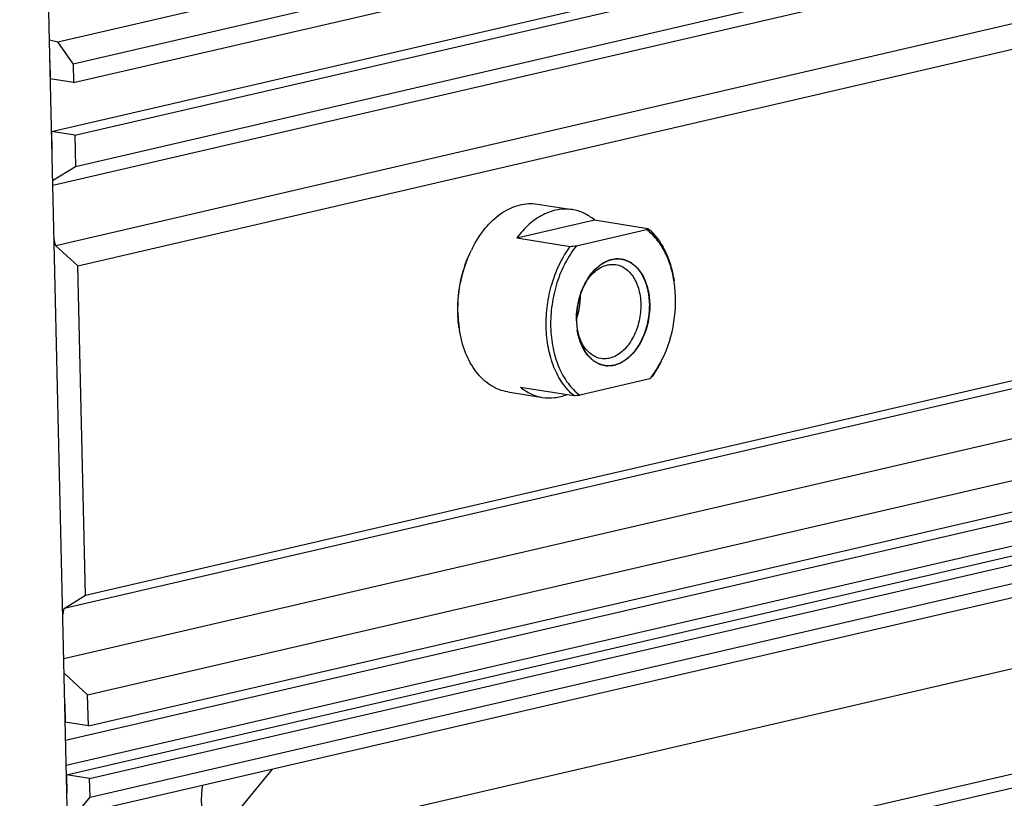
# Model space of a CAD drawing. Header units: millimetres. Extents: x -134 to 420, y 0 to 297.
# Tile 13 of 53: x 181 to 204, y 27 to 46. Entities that reach past the tile are written whole.
import ezdxf

# ---------------------------------------------------------------- set-up
doc = ezdxf.new("R2010")
doc.units = ezdxf.units.MM
doc.header["$LTSCALE"] = 23.1
for name, color, linetype in [('AXIS', 7, 'CONTINUOUS'), ('COMPONENTS', 7, 'CONTINUOUS'), ('CUT', 7, 'CONTINUOUS'), ('PROTRUSION', 7, 'CONTINUOUS')]:
    doc.layers.add(name, color=color, linetype=linetype)

msp = doc.modelspace()

# ---------------------------------------------------------------- linework, layer by layer
at = {"layer": 'AXIS', "color": 7, "linetype": 'CONTINUOUS'}
for p, q in [((225.83173, 51.97925), (181.66179, 41.74576)), ((226.19392, 50.62111), (181.73197, 40.31996)), ((182.25344, 39.84326), (226.71539, 50.14441)), ((182.19913, 42.19695), (198.91627, 46.07005)), ((182.18215, 42.93248), (182.19913, 42.19695)), ((181.65917, 41.85915), (182.19913, 42.19695)), ((182.43336, 32.04667), (226.89531, 42.34782)), ((226.39211, 42.03301), (181.93016, 31.73186)), ((226.09018, 40.77979), (181.92023, 30.5463)), ((182.25344, 39.84326), (181.73197, 40.31996)), ((182.48768, 29.69298), (226.94963, 39.99413)), ((182.43336, 32.04667), (182.25344, 39.84326)), ((181.93016, 31.73186), (182.43336, 32.04667)), ((182.48768, 29.69298), (181.92812, 30.2045)), ((182.50465, 28.95745), (182.48768, 29.69298)), ((186.85748, 27.93287), (185.39805, 26.15599))]:
    msp.add_line(p, q, dxfattribs=at)
for centre, radius, start, end in [((160.41702, 35.3637), 21.88359, 13.090097, 13.558509), ((164.88441, 35.16261), 17.38757, 348.074253, 348.620281)]:
    msp.add_arc(centre, radius, start, end, dxfattribs=at)
msp.add_open_spline([(185.20491, 27.55075), (185.18707, 27.43642), (185.15121, 26.96395), (185.25347, 26.48261), (185.39805, 26.15599)], degree=3, knots=[0, 0, 0, 0, 0.24468429, 1, 1, 1, 1], dxfattribs=at)
at = {"layer": 'COMPONENTS', "color": 7, "linetype": 'CONTINUOUS'}
for p, q in [((182.07917, 23.659), (181.50812, 48.40465)), ((193.13418, 41.30414), (193.95881, 41.17386)), ((192.64915, 40.50405), (194.48474, 40.92933)), ((194.48474, 40.92933), (195.74917, 40.72956)), ((194.05632, 40.31593), (195.71639, 40.70054)), ((192.64915, 40.50405), (193.91359, 40.30428)), ((194.15261, 39.16337), (194.15257, 39.16517)), ((195.79786, 37.17001), (194.1378, 36.7854)), ((192.43193, 36.85928), (193.25656, 36.72899)), ((192.73063, 36.97352), (193.99506, 36.77375))]:
    msp.add_line(p, q, dxfattribs=at)
at = {"layer": 'COMPONENTS', "color": 2, "linetype": 'CONTINUOUS'}
for p, q in [((194.23511, 39.3734), (194.23351, 39.37002)), ((194.06268, 38.48222), (194.06376, 38.46484)), ((194.06715, 38.42213), (194.06907, 38.40247)), ((194.07388, 38.36104), (194.07472, 38.35459)), ((194.07472, 38.35459), (194.07677, 38.33968)), ((194.07677, 38.33968), (194.07775, 38.33294))]:
    msp.add_line(p, q, dxfattribs=at)
at = {"layer": 'COMPONENTS', "color": 7, "linetype": 'CONTINUOUS'}
for centre, radius, start, end in [((195.29052, 41.21472), 0.66764, 309.633415, 313.391413), ((194.15711, 38.95919), 2.87409, 153.356739, 154.030886), ((192.07668, 63.69607), 23.4638, 274.490095, 274.839797), ((195.03671, 39.43649), 0.57287, 81.027456, 81.705192), ((195.71434, 38.6693), 1.63826, 153.361577, 154.589693), ((195.45351, 38.7255), 1.37991, 150.589964, 152.049168), ((195.42886, 38.73932), 1.35165, 149.922877, 150.587305), ((193.65576, 39.04419), 2.74922, 8.684642, 9.391623), ((194.29693, 38.81813), 3.04833, 181.321855, 181.710687), ((194.4184, 38.80034), 3.16584, 180.95119, 181.321798), ((194.26998, 38.79309), 3.0173, 181.249205, 187.978566), ((195.77655, 38.5799), 1.71668, 181.260153, 187.509706), ((194.12937, 38.77482), 2.87551, 188.006893, 188.678883), ((195.69392, 38.56967), 1.63341, 187.532827, 188.683307), ((195.43355, 38.5974), 1.38021, 190.090586, 191.454832), ((193.62712, 38.84713), 2.74662, 332.65293, 333.360257), ((194.81747, 38.04945), 0.57287, 261.027456, 261.705192), ((194.08706, 38.5517), 2.19907, 321.074747, 322.190841), ((195.37663, 37.67894), 0.66064, 309.613488, 313.41134), ((192.15816, 60.16554), 23.4638, 274.490095, 274.839797)]:
    msp.add_arc(centre, radius, start, end, dxfattribs=at)
for points, knots in [([(191.5882, 40.24803), (191.67439, 40.41982), (191.8721, 40.73202), (192.25299, 41.09618), (192.62242, 41.27576), (192.91932, 41.32253), (193.06405, 41.31522), (193.13418, 41.30414)], [0, 0, 0, 0, 0.2891478, 0.55055545, 0.78387739, 0.89319447, 1, 1, 1, 1]), ([(193.95878, 41.17386), (193.84539, 41.19178), (193.60391, 41.18771), (193.2515, 41.06215), (192.92229, 40.82937), (192.73568, 40.62062), (192.64915, 40.50405)], [0, 0, 0, 0, 0.22335458, 0.4596434, 0.71755107, 1, 1, 1, 1]), ([(194.48474, 40.92933), (194.40813, 40.99288), (194.24241, 41.10039), (194.05319, 41.15895), (193.95878, 41.17386)], [0, 0, 0, 0, 0.51013548, 1, 1, 1, 1]), ([(196.36813, 39.49281), (196.34696, 39.62082), (196.28827, 39.86639), (196.14671, 40.20365), (195.95876, 40.48754), (195.80046, 40.63915), (195.71639, 40.70054)], [0, 0, 0, 0, 0.2772215, 0.53701071, 0.7775895, 1, 1, 1, 1]), ([(195.74917, 40.72956), (195.9166, 40.59068), (196.12301, 40.30534), (196.29362, 39.86786), (196.34877, 39.62092), (196.36835, 39.49276)], [0, 0, 0, 0, 0.4636044, 0.72369114, 1, 1, 1, 1]), ([(191.24941, 38.74781), (191.24353, 39.0026), (191.29419, 39.51065), (191.46069, 39.99387), (191.57302, 40.21776)], [0, 0, 0, 0, 0.50433002, 1, 1, 1, 1]), ([(191.25299, 38.74779), (191.24877, 39.0022), (191.30028, 39.50929), (191.46357, 39.99262), (191.57321, 40.21772)], [0, 0, 0, 0, 0.50402994, 1, 1, 1, 1]), ([(193.34246, 38.39726), (193.33848, 38.56964), (193.3586, 38.9163), (193.46708, 39.42117), (193.64855, 39.89147), (193.81819, 40.17577), (193.91359, 40.30428)], [0, 0, 0, 0, 0.25564964, 0.51237026, 0.76269619, 1, 1, 1, 1]), ([(194.05632, 40.31593), (193.95541, 40.19099), (193.77529, 39.90996), (193.58231, 39.43866), (193.46625, 38.9277), (193.43383, 38.40619), (193.48689, 37.90348), (193.62312, 37.44759), (193.8357, 37.0641), (194.03178, 36.86282), (194.1378, 36.7854)], [0, 0, 0, 0, 0.12487928, 0.25753951, 0.39419128, 0.53045839, 0.66201933, 0.7852508, 0.89792768, 1, 1, 1, 1]), ([(194.24998, 39.40382), (194.28777, 39.47915), (194.37218, 39.61927), (194.5283, 39.79639), (194.70375, 39.92624), (194.83384, 39.97845), (194.89824, 39.99337)], [0, 0, 0, 0, 0.28022972, 0.54095022, 0.78020298, 1, 1, 1, 1]), ([(194.25921, 39.41672), (194.29238, 39.47399), (194.36475, 39.5802), (194.49406, 39.71379), (194.63639, 39.81179), (194.74022, 39.85171), (194.79168, 39.86363)], [0, 0, 0, 0, 0.2783894, 0.53797713, 0.77778679, 1, 1, 1, 1]), ([(194.79168, 39.86363), (194.80838, 39.8675), (194.87452, 39.87974), (194.94305, 39.87939), (194.99253, 39.87159)], [0, 0, 0, 0, 0.2549529, 1, 1, 1, 1]), ([(194.99253, 39.87159), (195.03734, 39.86452), (195.12708, 39.8375), (195.24942, 39.76173), (195.35679, 39.6538), (195.47969, 39.46635), (195.57531, 39.17272), (195.59407, 38.78592), (195.52031, 38.39644), (195.38517, 38.09983), (195.23784, 37.90448), (195.08235, 37.75557), (194.93961, 37.67953), (194.8426, 37.65705)], [0, 0, 0, 0, 0.04913225, 0.10010625, 0.15435958, 0.21271358, 0.34157855, 0.48304917, 0.62825791, 0.76714583, 0.83173513, 0.89213551, 1, 1, 1, 1]), ([(194.89824, 39.99337), (194.91662, 39.99763), (194.98941, 40.01119), (195.06478, 40.01132), (195.11936, 40.00337)], [0, 0, 0, 0, 0.25485917, 1, 1, 1, 1]), ([(195.12606, 40.00235), (195.17213, 39.99508), (195.26425, 39.96857), (195.43862, 39.86907), (195.62225, 39.65891), (195.75769, 39.32622), (195.79086, 39.0752), (195.7939, 38.9438)], [0, 0, 0, 0, 0.10375289, 0.21074821, 0.44299296, 0.7076371, 1, 1, 1, 1]), ([(196.08217, 37.61561), (196.22324, 37.89683), (196.41214, 38.50833), (196.42097, 39.14829), (196.37346, 39.45931)], [0, 0, 0, 0, 0.49999943, 1, 1, 1, 1]), ([(194.06029, 38.54215), (194.05864, 38.61358), (194.06897, 38.89769), (194.1433, 39.18016), (194.23457, 39.37227)], [0, 0, 0, 0, 0.2514596, 1, 1, 1, 1]), ([(194.06024, 38.58041), (194.0639, 38.59195), (194.06939, 38.60925), (194.07579, 38.62944), (194.07945, 38.64097), (194.08219, 38.64963), (194.08494, 38.65828), (194.087, 38.66477), (194.08837, 38.66909), (194.08906, 38.67125), (194.08972, 38.67343), (194.09044, 38.6764), (194.09139, 38.68009), (194.09288, 38.68601), (194.09475, 38.69341), (194.09774, 38.70524), (194.10148, 38.72003), (194.10522, 38.73483), (194.10821, 38.74666), (194.11008, 38.75406), (194.11158, 38.75997), (194.11251, 38.76368), (194.11317, 38.76625), (194.11353, 38.76775), (194.11381, 38.76933), (194.11419, 38.77128), (194.11508, 38.77598), (194.11642, 38.78303), (194.1182, 38.79242), (194.11999, 38.80182), (194.12237, 38.81435), (194.12475, 38.82687), (194.12713, 38.8394), (194.12861, 38.84723), (194.1298, 38.85349), (194.1307, 38.85819), (194.13144, 38.8621), (194.13196, 38.86485), (194.13225, 38.86641), (194.1325, 38.8676), (194.13262, 38.86872), (194.13282, 38.87025), (194.13316, 38.8729), (194.13365, 38.87671), (194.13424, 38.88127), (194.13502, 38.88735), (194.136, 38.89495), (194.13756, 38.90711), (194.13913, 38.91927), (194.14069, 38.93143), (194.14187, 38.94055), (194.14304, 38.94968), (194.14392, 38.95652), (194.14451, 38.96108), (194.14481, 38.96336), (194.14507, 38.96564), (194.14525, 38.96868), (194.14553, 38.97249), (194.14595, 38.97858), (194.14648, 38.9862), (194.14732, 38.99838), (194.14838, 39.0136), (194.14943, 39.02883), (194.15028, 39.04101), (194.15081, 39.04863), (194.15123, 39.05472), (194.15149, 39.05853), (194.15168, 39.06118), (194.15177, 39.06272), (194.15177, 39.06431), (194.15179, 39.06628), (194.15183, 39.07102), (194.15189, 39.07812), (194.15197, 39.08759), (194.15205, 39.09706), (194.15216, 39.10969), (194.15234, 39.13179), (194.1525, 39.15074), (194.15261, 39.16337)], [0, 0, 0, 0, 0.0625, 0.09375, 0.109375, 0.125, 0.140625, 0.15625, 0.16015625, 0.1640625, 0.16796875, 0.171875, 0.1796875, 0.1875, 0.203125, 0.21875, 0.25, 0.28125, 0.296875, 0.3125, 0.3203125, 0.328125, 0.33203125, 0.33398438, 0.3359375, 0.33984375, 0.34375, 0.359375, 0.375, 0.390625, 0.40625, 0.4375, 0.453125, 0.46875, 0.4765625, 0.484375, 0.4921875, 0.49609375, 0.49804688, 0.5, 0.50195312, 0.50390625, 0.5078125, 0.515625, 0.5234375, 0.53125, 0.546875, 0.5625, 0.59375, 0.609375, 0.625, 0.640625, 0.65625, 0.66015625, 0.6640625, 0.66796875, 0.671875, 0.6796875, 0.6875, 0.703125, 0.71875, 0.75, 0.78125, 0.796875, 0.8125, 0.8203125, 0.828125, 0.83203125, 0.83398438, 0.8359375, 0.83984375, 0.84375, 0.859375, 0.875, 0.890625, 0.90625, 0.9375, 1, 1, 1, 1]), ([(195.7939, 38.9438), (195.79772, 38.77823), (195.76064, 38.4494), (195.61364, 38.06941), (195.44076, 37.81493), (195.29395, 37.66295), (195.13235, 37.55151), (195.0144, 37.50612), (194.95595, 37.49257)], [0, 0, 0, 0, 0.27749243, 0.54746184, 0.67346327, 0.79094797, 0.89946253, 1, 1, 1, 1]), ([(191.28167, 38.37436), (191.27727, 38.40318), (191.2613, 38.52021), (191.25261, 38.63822), (191.24996, 38.72713)], [0, 0, 0, 0, 0.24688641, 1, 1, 1, 1]), ([(192.43193, 36.85928), (192.3618, 36.87036), (192.22184, 36.90803), (191.95378, 37.04409), (191.65767, 37.3289), (191.4076, 37.79286), (191.31579, 38.15089), (191.28678, 38.34091)], [0, 0, 0, 0, 0.10680295, 0.21611815, 0.44943981, 0.7108522, 1, 1, 1, 1]), ([(193.99506, 36.77375), (193.89395, 36.85762), (193.70861, 37.06717), (193.5078, 37.45402), (193.37922, 37.90682), (193.34631, 38.23055), (193.34246, 38.39726)], [0, 0, 0, 0, 0.21917455, 0.45999776, 0.72177332, 1, 1, 1, 1]), ([(194.72813, 37.48359), (194.64814, 37.49622), (194.48567, 37.56016), (194.28969, 37.74964), (194.14761, 38.01255), (194.09567, 38.2154), (194.07922, 38.32307)], [0, 0, 0, 0, 0.21523015, 0.44881672, 0.71052111, 1, 1, 1, 1]), ([(194.64175, 37.6491), (194.57522, 37.65959), (194.44039, 37.71055), (194.27392, 37.86132), (194.14862, 38.07205), (194.09853, 38.23595), (194.08083, 38.32329)], [0, 0, 0, 0, 0.21747922, 0.45169319, 0.71224878, 1, 1, 1, 1]), ([(194.8426, 37.65705), (194.8259, 37.65318), (194.75977, 37.64094), (194.69124, 37.6413), (194.64175, 37.6491)], [0, 0, 0, 0, 0.25493981, 1, 1, 1, 1]), ([(195.82445, 37.2036), (195.84698, 37.23263), (195.93651, 37.35408), (196.01435, 37.48404), (196.06678, 37.58539)], [0, 0, 0, 0, 0.24357367, 1, 1, 1, 1]), ([(196.06699, 37.58537), (196.04966, 37.55081), (195.97919, 37.41717), (195.89764, 37.28929), (195.83065, 37.19903)], [0, 0, 0, 0, 0.25591819, 1, 1, 1, 1]), ([(194.95595, 37.49257), (194.93757, 37.48832), (194.86477, 37.47475), (194.78941, 37.47462), (194.73483, 37.48257)], [0, 0, 0, 0, 0.25485917, 1, 1, 1, 1]), ([(192.73063, 36.97352), (192.80724, 36.90997), (192.97296, 36.80246), (193.16217, 36.7439), (193.25658, 36.72899)], [0, 0, 0, 0, 0.51013548, 1, 1, 1, 1]), ([(193.25658, 36.72899), (193.35085, 36.71409), (193.54859, 36.71144), (193.73911, 36.76244), (193.83145, 36.79915)], [0, 0, 0, 0, 0.48990064, 1, 1, 1, 1])]:
    msp.add_open_spline(points, degree=3, knots=knots, dxfattribs=at)
at = {"layer": 'COMPONENTS', "color": 2, "linetype": 'CONTINUOUS'}
for points, knots in [([(195.7939, 38.9438), (195.79243, 38.95925), (195.78949, 38.99017), (195.78582, 39.02881), (195.78288, 39.05973), (195.78067, 39.08292), (195.77847, 39.1061), (195.77627, 39.12929), (195.77443, 39.14861), (195.77315, 39.16214), (195.77241, 39.16987), (195.77186, 39.17566), (195.7714, 39.18049), (195.77103, 39.18436), (195.7708, 39.18677), (195.77062, 39.18871), (195.7705, 39.18991), (195.77043, 39.19089), (195.77023, 39.19181), (195.7698, 39.19339), (195.76924, 39.19567), (195.76831, 39.1993), (195.76715, 39.20385), (195.7653, 39.21112), (195.76299, 39.22022), (195.76021, 39.23113), (195.75651, 39.24567), (195.75188, 39.26386), (195.74632, 39.28568), (195.74077, 39.3075), (195.73521, 39.32932), (195.73059, 39.3475), (195.72688, 39.36205), (195.72411, 39.37296), (195.72133, 39.38387), (195.71855, 39.39478), (195.71624, 39.40387), (195.71462, 39.41023), (195.71369, 39.41387), (195.713, 39.4166), (195.7123, 39.41933), (195.71178, 39.42137), (195.71143, 39.42273), (195.71127, 39.42342), (195.71107, 39.42408), (195.71069, 39.42486), (195.71025, 39.42587), (195.70952, 39.42746), (195.70862, 39.42945), (195.70718, 39.43264), (195.70537, 39.43662), (195.70321, 39.4414), (195.70032, 39.44777), (195.69671, 39.45574), (195.69238, 39.4653), (195.68661, 39.47805), (195.67939, 39.49399), (195.67073, 39.51311), (195.66207, 39.53223), (195.65341, 39.55135), (195.64619, 39.56729), (195.64042, 39.58004), (195.63609, 39.5896), (195.63248, 39.59757), (195.62959, 39.60394), (195.62743, 39.60872), (195.62526, 39.6135), (195.62346, 39.61749), (195.62201, 39.62067), (195.62093, 39.62306), (195.62002, 39.62505), (195.6194, 39.62645), (195.61903, 39.62724), (195.61879, 39.62787), (195.6184, 39.62832), (195.61794, 39.62899), (195.6171, 39.63012), (195.61591, 39.63175), (195.61449, 39.6337), (195.61259, 39.6363), (195.61021, 39.63956), (195.60736, 39.64346), (195.60451, 39.64736), (195.60071, 39.65257), (195.59596, 39.65908), (195.59026, 39.66688), (195.58266, 39.67729), (195.57316, 39.69031), (195.56176, 39.70592), (195.55036, 39.72154), (195.53895, 39.73716), (195.52945, 39.75017), (195.52185, 39.76058), (195.51615, 39.76839), (195.5114, 39.7749), (195.5076, 39.7801), (195.50475, 39.784), (195.50237, 39.78726), (195.50047, 39.78986), (195.49929, 39.79149), (195.49834, 39.79279), (195.49774, 39.7936), (195.49733, 39.79418), (195.49708, 39.79449), (195.4968, 39.7947), (195.49645, 39.79501), (195.49561, 39.79571), (195.49435, 39.79677), (195.49268, 39.79818), (195.491, 39.79959), (195.48877, 39.80147), (195.48485, 39.80477), (195.47926, 39.80947), (195.47256, 39.81512), (195.46585, 39.82077), (195.45915, 39.82641), (195.4502, 39.83394), (195.43903, 39.84335), (195.42561, 39.85465), (195.4122, 39.86594), (195.40102, 39.87535), (195.39208, 39.88288), (195.38537, 39.88853), (195.37867, 39.89418), (195.37196, 39.89982), (195.36637, 39.90453), (195.36246, 39.90782), (195.36022, 39.9097), (195.35855, 39.91112), (195.35687, 39.91253), (195.35561, 39.91358), (195.35478, 39.91429), (195.35442, 39.91458), (195.35415, 39.91483), (195.35384, 39.91499), (195.35328, 39.91523), (195.35248, 39.9156), (195.3512, 39.91617), (195.34961, 39.91689), (195.34706, 39.91803), (195.34386, 39.91947), (195.34003, 39.92119), (195.33493, 39.92348), (195.32855, 39.92635), (195.32089, 39.92979), (195.31067, 39.93438), (195.29791, 39.94011), (195.28259, 39.94699), (195.26727, 39.95388), (195.25195, 39.96076), (195.23919, 39.96649), (195.22898, 39.97108), (195.22132, 39.97452), (195.21493, 39.97739), (195.20983, 39.97968), (195.206, 39.9814), (195.20217, 39.98312), (195.19898, 39.98456), (195.19642, 39.9857), (195.19483, 39.98642), (195.19355, 39.98699), (195.19259, 39.98742), (195.1918, 39.98779), (195.19116, 39.98806), (195.19069, 39.98833), (195.19017, 39.98833), (195.18949, 39.98843), (195.18863, 39.98852), (195.18761, 39.98865), (195.18625, 39.98881), (195.18454, 39.98901), (195.18182, 39.98934), (195.17841, 39.98974), (195.17432, 39.99023), (195.17023, 39.99072), (195.16477, 39.99137), (195.15795, 39.99218), (195.14977, 39.99315), (195.13886, 39.99445), (195.12523, 39.99607), (195.10887, 39.99802), (195.0925, 39.99997), (195.07614, 40.00191), (195.0625, 40.00354), (195.0516, 40.00483), (195.04341, 40.00581), (195.0366, 40.00662), (195.03114, 40.00727), (195.02705, 40.00776), (195.02364, 40.00816), (195.02092, 40.00849), (195.01921, 40.00869), (195.01785, 40.00885), (195.017, 40.00895), (195.0164, 40.00903), (195.01606, 40.00905), (195.01571, 40.00897), (195.01527, 40.0089), (195.01423, 40.0087), (195.01266, 40.00842), (195.01057, 40.00803), (195.00848, 40.00765), (195.0057, 40.00714), (195.00082, 40.00624), (194.99386, 40.00496), (194.9855, 40.00343), (194.97714, 40.00189), (194.96878, 40.00036), (194.95764, 39.99831), (194.94371, 39.99575), (194.92699, 39.99268), (194.91028, 39.98961), (194.89635, 39.98706), (194.8852, 39.98501), (194.87685, 39.98348), (194.86849, 39.98194), (194.86013, 39.98041), (194.85317, 39.97913), (194.84829, 39.97823), (194.8455, 39.97772), (194.84341, 39.97734), (194.84133, 39.97695), (194.83976, 39.97666), (194.83871, 39.97648), (194.83828, 39.97639), (194.83793, 39.97634), (194.83759, 39.9762), (194.83701, 39.9759), (194.83617, 39.9755), (194.83483, 39.97485), (194.83315, 39.97404), (194.83047, 39.97275), (194.82712, 39.97112), (194.82309, 39.96918), (194.81773, 39.96658), (194.81102, 39.96334), (194.80298, 39.95945), (194.79225, 39.95426), (194.77884, 39.94778), (194.76275, 39.93999), (194.74666, 39.93221), (194.73057, 39.92443), (194.71716, 39.91794), (194.70643, 39.91276), (194.69838, 39.90887), (194.69168, 39.90562), (194.68631, 39.90303), (194.68229, 39.90108), (194.67827, 39.89914), (194.67492, 39.89752), (194.67223, 39.89622), (194.67022, 39.89525), (194.66855, 39.89443), (194.66737, 39.89387), (194.6667, 39.89353), (194.66619, 39.89334), (194.66572, 39.8929), (194.66508, 39.8924), (194.66396, 39.89148), (194.66236, 39.89019), (194.66045, 39.88864), (194.65789, 39.88657), (194.65469, 39.88397), (194.65086, 39.88087), (194.64702, 39.87776), (194.64191, 39.87361), (194.63552, 39.86843), (194.62785, 39.86222), (194.61762, 39.85393), (194.60484, 39.84357), (194.5895, 39.83113), (194.57416, 39.8187), (194.55882, 39.80626), (194.54604, 39.7959), (194.53581, 39.78761), (194.52814, 39.7814), (194.52175, 39.77622), (194.51663, 39.77207), (194.5128, 39.76896), (194.5096, 39.76637), (194.50705, 39.7643), (194.50545, 39.763), (194.50417, 39.76197), (194.50338, 39.76131), (194.50272, 39.76082), (194.50228, 39.76034), (194.50186, 39.75981), (194.50101, 39.75879), (194.49973, 39.75724), (194.49802, 39.75518), (194.49631, 39.75313), (194.49404, 39.75038), (194.49005, 39.74558), (194.48436, 39.73872), (194.47753, 39.73048), (194.4707, 39.72225), (194.46387, 39.71402), (194.45477, 39.70304), (194.44339, 39.68932), (194.42973, 39.67285), (194.41607, 39.65639), (194.40469, 39.64266), (194.39558, 39.63169), (194.38875, 39.62345), (194.38193, 39.61522), (194.3751, 39.60699), (194.36941, 39.60013), (194.36485, 39.59464), (194.36201, 39.59121), (194.35973, 39.58846), (194.35845, 39.58692), (194.3576, 39.58589), (194.35717, 39.58538), (194.35676, 39.58484), (194.3563, 39.58399), (194.35569, 39.58297), (194.35475, 39.58131), (194.35356, 39.57925), (194.35165, 39.57594), (194.34927, 39.5718), (194.34642, 39.56684), (194.34262, 39.56023), (194.33786, 39.55196), (194.33215, 39.54204), (194.32454, 39.52882), (194.31502, 39.51228), (194.30361, 39.49244), (194.29219, 39.4726), (194.27697, 39.44615), (194.25794, 39.41308), (194.24272, 39.38662), (194.23511, 39.3734)], [0, 0, 0, 0, 0.015625, 0.03125, 0.0390625, 0.046875, 0.0546875, 0.0625, 0.0703125, 0.07421875, 0.07617188, 0.078125, 0.08007812, 0.08105469, 0.08203125, 0.08251953, 0.08300781, 0.08325195, 0.08349609, 0.08398438, 0.08496094, 0.0859375, 0.08789062, 0.08984375, 0.09375, 0.09765625, 0.1015625, 0.109375, 0.1171875, 0.125, 0.1328125, 0.140625, 0.14453125, 0.1484375, 0.15234375, 0.15625, 0.16015625, 0.16210938, 0.16308594, 0.1640625, 0.16503906, 0.16601562, 0.16625977, 0.16650391, 0.16674805, 0.16699219, 0.16748047, 0.16796875, 0.16894531, 0.16992188, 0.171875, 0.17382812, 0.17578125, 0.1796875, 0.18359375, 0.1875, 0.1953125, 0.203125, 0.2109375, 0.21875, 0.2265625, 0.23046875, 0.234375, 0.23828125, 0.24023438, 0.2421875, 0.24414062, 0.24609375, 0.24707031, 0.24804688, 0.24902344, 0.24951172, 0.24975586, 0.25, 0.25024414, 0.25048828, 0.25097656, 0.25195312, 0.25292969, 0.25390625, 0.25585938, 0.2578125, 0.25976562, 0.26171875, 0.265625, 0.26953125, 0.2734375, 0.28125, 0.2890625, 0.296875, 0.3046875, 0.3125, 0.31640625, 0.3203125, 0.32421875, 0.32617188, 0.328125, 0.33007812, 0.33105469, 0.33203125, 0.33251953, 0.33300781, 0.33325195, 0.33337402, 0.33349609, 0.33374023, 0.33398438, 0.33496094, 0.3359375, 0.33691406, 0.33789062, 0.33984375, 0.34375, 0.34765625, 0.3515625, 0.35546875, 0.359375, 0.3671875, 0.375, 0.3828125, 0.390625, 0.39453125, 0.3984375, 0.40234375, 0.40625, 0.41015625, 0.41210938, 0.41308594, 0.4140625, 0.41503906, 0.41601562, 0.41625977, 0.41650391, 0.41662598, 0.41674805, 0.41699219, 0.41748047, 0.41796875, 0.41894531, 0.41992188, 0.421875, 0.42382812, 0.42578125, 0.4296875, 0.43359375, 0.4375, 0.4453125, 0.453125, 0.4609375, 0.46875, 0.4765625, 0.48046875, 0.484375, 0.48828125, 0.49023438, 0.4921875, 0.49414062, 0.49609375, 0.49707031, 0.49804688, 0.49853516, 0.49902344, 0.49951172, 0.49975586, 0.5, 0.50024414, 0.50048828, 0.50097656, 0.50146484, 0.50195312, 0.50292969, 0.50390625, 0.50585938, 0.5078125, 0.50976562, 0.51171875, 0.515625, 0.51953125, 0.5234375, 0.53125, 0.5390625, 0.546875, 0.5546875, 0.5625, 0.56640625, 0.5703125, 0.57421875, 0.57617188, 0.578125, 0.58007812, 0.58105469, 0.58203125, 0.58251953, 0.58300781, 0.58325195, 0.58337402, 0.58349609, 0.58374023, 0.58398438, 0.58496094, 0.5859375, 0.58691406, 0.58789062, 0.58984375, 0.59375, 0.59765625, 0.6015625, 0.60546875, 0.609375, 0.6171875, 0.625, 0.6328125, 0.640625, 0.64453125, 0.6484375, 0.65234375, 0.65625, 0.66015625, 0.66210938, 0.66308594, 0.6640625, 0.66503906, 0.66601562, 0.66625977, 0.66650391, 0.66662598, 0.66674805, 0.66699219, 0.66748047, 0.66796875, 0.66894531, 0.66992188, 0.671875, 0.67382812, 0.67578125, 0.6796875, 0.68359375, 0.6875, 0.6953125, 0.703125, 0.7109375, 0.71875, 0.7265625, 0.73046875, 0.734375, 0.73828125, 0.74023438, 0.7421875, 0.74414062, 0.74609375, 0.74707031, 0.74804688, 0.74902344, 0.74951172, 0.74975586, 0.75, 0.75024414, 0.75048828, 0.75097656, 0.75195312, 0.75292969, 0.75390625, 0.75585938, 0.7578125, 0.75976562, 0.76171875, 0.765625, 0.76953125, 0.7734375, 0.78125, 0.7890625, 0.796875, 0.8046875, 0.8125, 0.81640625, 0.8203125, 0.82421875, 0.82617188, 0.828125, 0.83007812, 0.83105469, 0.83203125, 0.83251953, 0.83300781, 0.83325195, 0.83349609, 0.83374023, 0.83398438, 0.83496094, 0.8359375, 0.83691406, 0.83789062, 0.83984375, 0.84375, 0.84765625, 0.8515625, 0.85546875, 0.859375, 0.8671875, 0.875, 0.8828125, 0.890625, 0.89453125, 0.8984375, 0.90234375, 0.90625, 0.91015625, 0.91210938, 0.9140625, 0.91503906, 0.91601562, 0.91625977, 0.91650391, 0.91674805, 0.91699219, 0.91748047, 0.91796875, 0.91894531, 0.91992188, 0.921875, 0.92382812, 0.92578125, 0.9296875, 0.93359375, 0.9375, 0.9453125, 0.953125, 0.9609375, 0.96875, 0.984375, 1, 1, 1, 1]), ([(194.23351, 39.37002), (194.22679, 39.3542), (194.21672, 39.33047), (194.20497, 39.30279), (194.19825, 39.28697), (194.19322, 39.2751), (194.18902, 39.26522), (194.18566, 39.25731), (194.18357, 39.25236), (194.18188, 39.24841), (194.18085, 39.24593), (194.17998, 39.24397), (194.17944, 39.24243), (194.17892, 39.24087), (194.17788, 39.23776), (194.17632, 39.23309), (194.17424, 39.22687), (194.17216, 39.22064), (194.16938, 39.21234), (194.16452, 39.19782), (194.15759, 39.17707), (194.15065, 39.15632), (194.14579, 39.1418), (194.14302, 39.1335), (194.14093, 39.12727), (194.13885, 39.12105), (194.13729, 39.11638), (194.13625, 39.11327), (194.13582, 39.11196), (194.13546, 39.11094), (194.13517, 39.10985), (194.13469, 39.1079), (194.134, 39.10514), (194.13289, 39.10071), (194.13151, 39.09517), (194.12929, 39.08631), (194.12652, 39.07524), (194.1232, 39.06195), (194.11987, 39.04867), (194.11655, 39.03538), (194.11323, 39.02209), (194.1099, 39.00881), (194.10713, 38.99773), (194.10492, 38.98888), (194.10325, 38.98223), (194.10188, 38.9767), (194.1009, 38.97282), (194.10036, 38.97061), (194.09989, 38.96894), (194.09966, 38.9673), (194.09927, 38.96511), (194.09863, 38.96127), (194.09769, 38.95579), (194.09657, 38.94922), (194.09508, 38.94045), (194.09321, 38.92948), (194.09097, 38.91633), (194.08872, 38.90318), (194.08648, 38.89002), (194.08424, 38.87687), (194.082, 38.86371), (194.08013, 38.85275), (194.07864, 38.84398), (194.07771, 38.8385), (194.07695, 38.83412), (194.0765, 38.83138), (194.0761, 38.82919), (194.07585, 38.82698), (194.07551, 38.82311), (194.07498, 38.81759), (194.07415, 38.80876), (194.07311, 38.79771), (194.07145, 38.78004), (194.06937, 38.75795), (194.06729, 38.73586), (194.06584, 38.7204), (194.06501, 38.71156), (194.06438, 38.70493), (194.06376, 38.6983), (194.06329, 38.69334), (194.06298, 38.69002), (194.06282, 38.68837), (194.06269, 38.6867), (194.06268, 38.68442), (194.06262, 38.68159), (194.06255, 38.67706), (194.06245, 38.67139), (194.0623, 38.66232), (194.06211, 38.65098), (194.06188, 38.63738), (194.06158, 38.61924), (194.06105, 38.58749), (194.06059, 38.56028), (194.06029, 38.54215)], [0, 0, 0, 0, 0.0625, 0.09375, 0.109375, 0.125, 0.140625, 0.1484375, 0.15625, 0.16015625, 0.1640625, 0.16601562, 0.16796875, 0.16992188, 0.171875, 0.1796875, 0.1875, 0.1953125, 0.203125, 0.21875, 0.25, 0.28125, 0.296875, 0.3046875, 0.3125, 0.3203125, 0.328125, 0.33007812, 0.33203125, 0.33300781, 0.33398438, 0.3359375, 0.33984375, 0.34375, 0.3515625, 0.359375, 0.375, 0.390625, 0.40625, 0.421875, 0.4375, 0.453125, 0.46875, 0.4765625, 0.484375, 0.4921875, 0.49609375, 0.49804688, 0.5, 0.50195312, 0.50390625, 0.5078125, 0.515625, 0.5234375, 0.53125, 0.546875, 0.5625, 0.578125, 0.59375, 0.609375, 0.625, 0.640625, 0.6484375, 0.65625, 0.66015625, 0.6640625, 0.66601562, 0.66796875, 0.671875, 0.6796875, 0.6875, 0.703125, 0.71875, 0.75, 0.78125, 0.796875, 0.8046875, 0.8125, 0.8203125, 0.828125, 0.83007812, 0.83203125, 0.83398438, 0.8359375, 0.83984375, 0.84375, 0.8515625, 0.859375, 0.875, 0.890625, 0.90625, 0.9375, 1, 1, 1, 1]), ([(194.07775, 38.33294), (194.08167, 38.31537), (194.08756, 38.28901), (194.09542, 38.25387), (194.10131, 38.22751), (194.10719, 38.20115), (194.1121, 38.17919), (194.11603, 38.16162), (194.11897, 38.14844), (194.12143, 38.13745), (194.12339, 38.12867), (194.12462, 38.12318), (194.1256, 38.11878), (194.12634, 38.11549), (194.12695, 38.11274), (194.12744, 38.11054), (194.12777, 38.10918), (194.12796, 38.10806), (194.1284, 38.10708), (194.12908, 38.10532), (194.13051, 38.10185), (194.13251, 38.09686), (194.13493, 38.09088), (194.13814, 38.08291), (194.14217, 38.07295), (194.147, 38.06099), (194.15343, 38.04505), (194.16148, 38.02512), (194.17114, 38.00121), (194.17918, 37.98128), (194.18562, 37.96534), (194.19045, 37.95338), (194.19527, 37.94143), (194.1993, 37.93146), (194.20252, 37.92349), (194.20453, 37.91851), (194.20614, 37.91453), (194.20734, 37.91154), (194.20835, 37.90905), (194.20916, 37.90705), (194.20965, 37.9058), (194.21007, 37.90482), (194.21034, 37.90404), (194.21076, 37.90343), (194.21129, 37.90259), (194.21197, 37.90154), (194.21305, 37.89987), (194.2144, 37.89779), (194.21656, 37.89445), (194.21927, 37.89028), (194.22359, 37.8836), (194.22899, 37.87525), (194.23548, 37.86523), (194.24196, 37.85522), (194.25061, 37.84186), (194.26142, 37.82517), (194.27439, 37.80513), (194.28736, 37.7851), (194.29708, 37.77008), (194.30357, 37.76006), (194.30681, 37.75505), (194.31005, 37.75004), (194.31276, 37.74587), (194.31492, 37.74253), (194.31654, 37.74002), (194.31816, 37.73753), (194.3195, 37.73542), (194.32047, 37.73399), (194.32098, 37.73311), (194.32147, 37.73264), (194.32195, 37.73216), (194.32259, 37.73153), (194.32372, 37.73043), (194.32533, 37.72885), (194.32791, 37.72633), (194.33114, 37.72317), (194.33629, 37.71813), (194.34274, 37.71182), (194.35048, 37.70425), (194.35822, 37.69668), (194.36595, 37.68912), (194.37627, 37.67902), (194.38917, 37.66641), (194.40206, 37.65379), (194.41238, 37.6437), (194.42012, 37.63613), (194.42785, 37.62856), (194.4343, 37.62226), (194.43946, 37.61721), (194.44333, 37.61343), (194.44655, 37.61027), (194.44881, 37.60807), (194.4501, 37.6068), (194.45107, 37.60586), (194.45187, 37.60507), (194.45252, 37.60444), (194.45314, 37.60377), (194.45411, 37.6033), (194.45559, 37.60243), (194.45746, 37.60138), (194.46044, 37.59968), (194.46418, 37.59756), (194.47015, 37.59416), (194.47762, 37.58992), (194.48956, 37.58313), (194.5045, 37.57465), (194.52242, 37.56446), (194.54034, 37.55428), (194.55527, 37.54579), (194.56722, 37.539), (194.57617, 37.53391), (194.58364, 37.52967), (194.58961, 37.52627), (194.59409, 37.52373), (194.59783, 37.52161), (194.60081, 37.51991), (194.60268, 37.51885), (194.60417, 37.518), (194.60511, 37.51747), (194.60576, 37.51709), (194.60614, 37.5169), (194.60655, 37.51683), (194.60705, 37.5167), (194.60827, 37.51642), (194.61008, 37.516), (194.61251, 37.51543), (194.61493, 37.51487), (194.61817, 37.51412), (194.62383, 37.5128), (194.63191, 37.51092), (194.64161, 37.50866), (194.65132, 37.5064), (194.66102, 37.50415), (194.67395, 37.50114), (194.69012, 37.49737), (194.70629, 37.49361), (194.71923, 37.4906), (194.72893, 37.48835), (194.73863, 37.48609), (194.74672, 37.48421), (194.75319, 37.4827), (194.75804, 37.48157), (194.76289, 37.48045), (194.76653, 37.4796), (194.76895, 37.47904), (194.76996, 37.4788), (194.77077, 37.47862), (194.77158, 37.47839), (194.77263, 37.47849), (194.77389, 37.47856), (194.77556, 37.47868), (194.77766, 37.47881), (194.78017, 37.47898), (194.78353, 37.4792), (194.7894, 37.47959), (194.79778, 37.48015), (194.8112, 37.48103), (194.82797, 37.48214), (194.84809, 37.48348), (194.86821, 37.48481), (194.88833, 37.48614), (194.9051, 37.48725), (194.91684, 37.48803), (194.92355, 37.48847), (194.92858, 37.48881), (194.93277, 37.48909), (194.93613, 37.48931), (194.93864, 37.48947), (194.94074, 37.48962), (194.94221, 37.4897), (194.94294, 37.48977), (194.94336, 37.48977), (194.94377, 37.48995), (194.94428, 37.49011), (194.9451, 37.49041), (194.94654, 37.49091), (194.94859, 37.49164), (194.95105, 37.49251), (194.95434, 37.49367), (194.95844, 37.49512), (194.96337, 37.49685), (194.96993, 37.49917), (194.97814, 37.50207), (194.98799, 37.50555), (194.99784, 37.50902), (195.01098, 37.51366), (195.0274, 37.51945), (195.04381, 37.52525), (195.05695, 37.52988), (195.0668, 37.53336), (195.07665, 37.53684), (195.08486, 37.53974), (195.09143, 37.54205), (195.09635, 37.54379), (195.10045, 37.54524), (195.10374, 37.5464), (195.1062, 37.54727), (195.10825, 37.54799), (195.10969, 37.5485), (195.11051, 37.54879), (195.11102, 37.54898), (195.11144, 37.54909), (195.11183, 37.54938), (195.11254, 37.54982), (195.11393, 37.55075), (195.11594, 37.55205), (195.11834, 37.55362), (195.12154, 37.55571), (195.12554, 37.55832), (195.13034, 37.56146), (195.13674, 37.56564), (195.14794, 37.57296), (195.16394, 37.58342), (195.18315, 37.59597), (195.20235, 37.60852), (195.22155, 37.62106), (195.23756, 37.63152), (195.25036, 37.63988), (195.25836, 37.64511), (195.26396, 37.64877), (195.26716, 37.65086), (195.26956, 37.65243), (195.27156, 37.65374), (195.27316, 37.65478), (195.27436, 37.65558), (195.27537, 37.6562), (195.27609, 37.65697), (195.27683, 37.65769), (195.27774, 37.65861), (195.27994, 37.66081), (195.28324, 37.6641), (195.28764, 37.6685), (195.29204, 37.67289), (195.2979, 37.67875), (195.30523, 37.68607), (195.31403, 37.69486), (195.32283, 37.70364), (195.33456, 37.71536), (195.34922, 37.73), (195.36388, 37.74465), (195.37561, 37.75636), (195.3844, 37.76515), (195.3932, 37.77393), (195.402, 37.78272), (195.40933, 37.79004), (195.41446, 37.79517), (195.41739, 37.7981), (195.41959, 37.80029), (195.42179, 37.80249), (195.42344, 37.80414), (195.42454, 37.80523), (195.42499, 37.8057), (195.42537, 37.80605), (195.4257, 37.80649), (195.42625, 37.8073), (195.42705, 37.80843), (195.42832, 37.81026), (195.42991, 37.81254), (195.43246, 37.81619), (195.43565, 37.82075), (195.43947, 37.82623), (195.44457, 37.83353), (195.45094, 37.84266), (195.45858, 37.85361), (195.46877, 37.86821), (195.48151, 37.88647), (195.4968, 37.90837), (195.51209, 37.93028), (195.52483, 37.94853), (195.53502, 37.96314), (195.5414, 37.97226), (195.54649, 37.97956), (195.54968, 37.98413), (195.55222, 37.98778), (195.55382, 37.99005), (195.55508, 37.99189), (195.55592, 37.993), (195.5564, 37.99406), (195.55691, 37.99509), (195.5578, 37.99691), (195.55907, 37.9995), (195.5611, 38.00366), (195.56364, 38.00884), (195.56669, 38.01507), (195.57075, 38.02337), (195.57583, 38.03375), (195.58193, 38.0462), (195.58803, 38.05865), (195.59615, 38.07525), (195.60631, 38.096), (195.61851, 38.12091), (195.62867, 38.14166), (195.63679, 38.15826), (195.64289, 38.17071), (195.64797, 38.18109), (195.65203, 38.18939), (195.65457, 38.19457), (195.6566, 38.19873), (195.65788, 38.20132), (195.65888, 38.2034), (195.65995, 38.20543), (195.66085, 38.20836), (195.662, 38.21183), (195.6635, 38.21647), (195.66539, 38.22226), (195.66765, 38.22921), (195.67067, 38.23848), (195.67594, 38.2547), (195.68348, 38.27787), (195.69253, 38.30567), (195.70158, 38.33348), (195.70912, 38.35665), (195.71515, 38.37518), (195.71968, 38.38908), (195.7242, 38.40299), (195.72797, 38.41457), (195.73099, 38.42384), (195.73325, 38.43079), (195.73495, 38.436), (195.73607, 38.43948), (195.73655, 38.44093), (195.73692, 38.44209), (195.73722, 38.44295), (195.73735, 38.44388), (195.73758, 38.44509), (195.73785, 38.44661), (195.7383, 38.44904), (195.73885, 38.45208), (195.73951, 38.45573), (195.74039, 38.4606), (195.7415, 38.46668), (195.74327, 38.47641), (195.74548, 38.48857), (195.74813, 38.50317), (195.75078, 38.51777), (195.75431, 38.53723), (195.75873, 38.56155), (195.76403, 38.59075), (195.76845, 38.61507), (195.77199, 38.63454), (195.77464, 38.64913), (195.77685, 38.6613), (195.77862, 38.67103), (195.77972, 38.67711), (195.7806, 38.68197), (195.78126, 38.68562), (195.78183, 38.68866), (195.78219, 38.69079), (195.78245, 38.69201), (195.78246, 38.69324), (195.78255, 38.69477), (195.78265, 38.69724), (195.7828, 38.70031), (195.78296, 38.704), (195.78319, 38.70892), (195.78347, 38.71507), (195.78392, 38.7249), (195.78448, 38.7372), (195.78515, 38.75196), (195.78605, 38.77163), (195.78717, 38.79623), (195.78851, 38.82574), (195.78986, 38.85526), (195.79165, 38.89461), (195.793, 38.92412), (195.7939, 38.9438)], [0, 0, 0, 0, 0.015625, 0.0234375, 0.03125, 0.0390625, 0.046875, 0.05078125, 0.0546875, 0.05859375, 0.06054688, 0.0625, 0.06347656, 0.06445312, 0.06542969, 0.06591797, 0.06640625, 0.06665039, 0.06689453, 0.06738281, 0.06835938, 0.0703125, 0.07226562, 0.07421875, 0.078125, 0.08203125, 0.0859375, 0.09375, 0.1015625, 0.109375, 0.11328125, 0.1171875, 0.12109375, 0.125, 0.12695312, 0.12890625, 0.12988281, 0.13085938, 0.13183594, 0.13232422, 0.1328125, 0.13305664, 0.13330078, 0.13354492, 0.13378906, 0.13427734, 0.13476562, 0.13574219, 0.13671875, 0.13867188, 0.140625, 0.14453125, 0.1484375, 0.15234375, 0.15625, 0.1640625, 0.171875, 0.1796875, 0.1875, 0.18945312, 0.19140625, 0.19335938, 0.1953125, 0.19628906, 0.19726562, 0.19824219, 0.19921875, 0.19970703, 0.19995117, 0.20019531, 0.20043945, 0.20068359, 0.20117188, 0.20214844, 0.203125, 0.20507812, 0.20703125, 0.2109375, 0.21484375, 0.21875, 0.22265625, 0.2265625, 0.234375, 0.2421875, 0.24609375, 0.25, 0.25390625, 0.2578125, 0.25976562, 0.26171875, 0.26367188, 0.26464844, 0.26513672, 0.265625, 0.26611328, 0.26635742, 0.26660156, 0.26708984, 0.26757812, 0.26855469, 0.26953125, 0.27148438, 0.2734375, 0.27734375, 0.28125, 0.2890625, 0.296875, 0.3046875, 0.3125, 0.31640625, 0.3203125, 0.32421875, 0.32617188, 0.328125, 0.33007812, 0.33105469, 0.33203125, 0.33251953, 0.33300781, 0.33325195, 0.33337402, 0.33349609, 0.33374023, 0.33398438, 0.33496094, 0.3359375, 0.33691406, 0.33789062, 0.33984375, 0.34375, 0.34765625, 0.3515625, 0.35546875, 0.359375, 0.3671875, 0.375, 0.37890625, 0.3828125, 0.38671875, 0.390625, 0.39257812, 0.39453125, 0.39648438, 0.3984375, 0.39892578, 0.39941406, 0.3996582, 0.39990234, 0.40039062, 0.40087891, 0.40136719, 0.40234375, 0.40332031, 0.40429688, 0.40625, 0.41015625, 0.4140625, 0.421875, 0.4296875, 0.4375, 0.4453125, 0.453125, 0.45703125, 0.45898438, 0.4609375, 0.46289062, 0.46386719, 0.46484375, 0.46582031, 0.46630859, 0.46655273, 0.4666748, 0.46679688, 0.46704102, 0.46728516, 0.46777344, 0.46875, 0.46972656, 0.47070312, 0.47265625, 0.47460938, 0.4765625, 0.48046875, 0.484375, 0.48828125, 0.4921875, 0.5, 0.5078125, 0.51171875, 0.515625, 0.51953125, 0.5234375, 0.52539062, 0.52734375, 0.52929688, 0.53027344, 0.53125, 0.53222656, 0.53271484, 0.53295898, 0.53320312, 0.5333252, 0.53344727, 0.53369141, 0.53417969, 0.53515625, 0.53613281, 0.53710938, 0.5390625, 0.54101562, 0.54296875, 0.546875, 0.5546875, 0.5625, 0.5703125, 0.578125, 0.5859375, 0.58984375, 0.59375, 0.59570312, 0.59667969, 0.59765625, 0.59863281, 0.59912109, 0.59960938, 0.60009766, 0.6003418, 0.60058594, 0.60107422, 0.6015625, 0.60351562, 0.60546875, 0.60742188, 0.609375, 0.61328125, 0.6171875, 0.62109375, 0.625, 0.6328125, 0.640625, 0.64453125, 0.6484375, 0.65234375, 0.65625, 0.66015625, 0.66210938, 0.66308594, 0.6640625, 0.66503906, 0.66601562, 0.66625977, 0.66650391, 0.66662598, 0.66674805, 0.66699219, 0.66748047, 0.66796875, 0.66894531, 0.66992188, 0.671875, 0.67382812, 0.67578125, 0.6796875, 0.68359375, 0.6875, 0.6953125, 0.703125, 0.7109375, 0.71875, 0.72265625, 0.7265625, 0.72851562, 0.73046875, 0.73144531, 0.73242188, 0.73291016, 0.73339844, 0.73364258, 0.73388672, 0.734375, 0.73535156, 0.73632812, 0.73828125, 0.74023438, 0.7421875, 0.74609375, 0.75, 0.75390625, 0.7578125, 0.765625, 0.7734375, 0.78125, 0.78515625, 0.7890625, 0.79296875, 0.79492188, 0.796875, 0.79785156, 0.79882812, 0.79931641, 0.79980469, 0.80078125, 0.80175781, 0.80273438, 0.8046875, 0.80664062, 0.80859375, 0.8125, 0.8203125, 0.828125, 0.8359375, 0.84375, 0.84765625, 0.8515625, 0.85546875, 0.859375, 0.86132812, 0.86328125, 0.86523438, 0.86572266, 0.86621094, 0.86645508, 0.86669922, 0.86694336, 0.8671875, 0.86767578, 0.86816406, 0.86914062, 0.87011719, 0.87109375, 0.87304688, 0.875, 0.87890625, 0.8828125, 0.88671875, 0.890625, 0.8984375, 0.90625, 0.9140625, 0.91796875, 0.921875, 0.92578125, 0.92773438, 0.9296875, 0.93066406, 0.93164062, 0.93261719, 0.93310547, 0.93334961, 0.93359375, 0.93408203, 0.93457031, 0.93554688, 0.93652344, 0.9375, 0.93945312, 0.94140625, 0.9453125, 0.94921875, 0.953125, 0.9609375, 0.96875, 0.9765625, 0.984375, 1, 1, 1, 1]), ([(194.06029, 38.54215), (194.06034, 38.53996), (194.06043, 38.53669), (194.06054, 38.53233), (194.06064, 38.52906), (194.06074, 38.5258), (194.06083, 38.52308), (194.06091, 38.5209), (194.06096, 38.51954), (194.061, 38.51845), (194.06103, 38.51764), (194.06105, 38.51695), (194.06107, 38.51648), (194.06108, 38.5162), (194.06108, 38.51603), (194.0611, 38.51569), (194.06111, 38.5153), (194.06114, 38.51457), (194.06118, 38.51356), (194.06123, 38.51234), (194.0613, 38.51071), (194.06139, 38.50867), (194.06147, 38.50664), (194.06154, 38.505), (194.06158, 38.50399), (194.06161, 38.50326), (194.06163, 38.50288), (194.06164, 38.50264), (194.06165, 38.50229), (194.06168, 38.50175), (194.06171, 38.50107), (194.06176, 38.49999), (194.06183, 38.49863), (194.06191, 38.49701), (194.06196, 38.49578), (194.062, 38.49497), (194.06202, 38.49463), (194.06203, 38.49437), (194.06205, 38.49402), (194.06209, 38.49334), (194.06214, 38.49241), (194.06222, 38.4909), (194.06232, 38.48901), (194.06248, 38.48599), (194.0626, 38.48373), (194.06268, 38.48222)], [0, 0, 0, 0, 0.125, 0.1875, 0.25, 0.3125, 0.375, 0.40625, 0.4375, 0.453125, 0.46875, 0.484375, 0.4921875, 0.49609375, 0.5, 0.50390625, 0.5078125, 0.515625, 0.53125, 0.546875, 0.5625, 0.59375, 0.625, 0.640625, 0.65625, 0.6640625, 0.66796875, 0.671875, 0.6796875, 0.6875, 0.703125, 0.71875, 0.75, 0.78125, 0.8125, 0.8203125, 0.828125, 0.83203125, 0.8359375, 0.84375, 0.859375, 0.875, 0.90625, 0.9375, 1, 1, 1, 1]), ([(194.06376, 38.46484), (194.06379, 38.4643), (194.06385, 38.4635), (194.06392, 38.46242), (194.06397, 38.46174), (194.064, 38.46121), (194.06403, 38.46086), (194.06404, 38.46064), (194.06405, 38.46048), (194.06407, 38.46019), (194.0641, 38.45986), (194.06414, 38.45932), (194.06419, 38.45865), (194.06426, 38.45757), (194.06436, 38.45623), (194.06446, 38.45488), (194.06453, 38.4538), (194.06458, 38.45313), (194.06462, 38.45259), (194.06464, 38.45227), (194.06467, 38.45197), (194.06468, 38.45181), (194.06469, 38.45159), (194.06472, 38.45125), (194.06476, 38.45071), (194.06481, 38.45004), (194.06486, 38.44937), (194.0649, 38.44883), (194.06493, 38.44843), (194.06496, 38.44809), (194.06498, 38.44786), (194.06499, 38.44771), (194.06499, 38.44765), (194.06501, 38.44741), (194.06503, 38.44715), (194.06507, 38.44668), (194.06512, 38.44601), (194.06519, 38.4452), (194.06527, 38.44413), (194.06538, 38.44279), (194.06555, 38.44064), (194.06576, 38.43796), (194.06604, 38.43475), (194.06631, 38.43151), (194.06668, 38.42732), (194.06696, 38.42421), (194.06715, 38.42213)], [0, 0, 0, 0, 0.0625, 0.09375, 0.125, 0.140625, 0.15625, 0.1640625, 0.16796875, 0.171875, 0.1796875, 0.1875, 0.203125, 0.21875, 0.25, 0.28125, 0.296875, 0.3125, 0.3203125, 0.328125, 0.33203125, 0.3359375, 0.34375, 0.359375, 0.375, 0.40625, 0.4375, 0.453125, 0.46875, 0.484375, 0.4921875, 0.49609375, 0.5, 0.50390625, 0.5078125, 0.515625, 0.53125, 0.546875, 0.5625, 0.59375, 0.625, 0.6875, 0.75, 0.8125, 0.875, 1, 1, 1, 1]), ([(194.06907, 38.40247), (194.06912, 38.40194), (194.06921, 38.40114), (194.06932, 38.40008), (194.06939, 38.39941), (194.06944, 38.39888), (194.06948, 38.39854), (194.0695, 38.39832), (194.06952, 38.39817), (194.06955, 38.39787), (194.06958, 38.39755), (194.06964, 38.39702), (194.06971, 38.39636), (194.06983, 38.39529), (194.06997, 38.39397), (194.07012, 38.39264), (194.07023, 38.39158), (194.07031, 38.39091), (194.07036, 38.39038), (194.0704, 38.39006), (194.07043, 38.38977), (194.07045, 38.38961), (194.07047, 38.38939), (194.07051, 38.38905), (194.07057, 38.38852), (194.07065, 38.38786), (194.07072, 38.3872), (194.07078, 38.38667), (194.07082, 38.38627), (194.07086, 38.38593), (194.07089, 38.38571), (194.0709, 38.38557), (194.07091, 38.3855), (194.07094, 38.38527), (194.07097, 38.38501), (194.07102, 38.38454), (194.0711, 38.38389), (194.07119, 38.38309), (194.07132, 38.38203), (194.07147, 38.38071), (194.07172, 38.37859), (194.07203, 38.37594), (194.07235, 38.3733), (194.07261, 38.37119), (194.07277, 38.36988), (194.0729, 38.3688), (194.07302, 38.36783), (194.07323, 38.36621), (194.07352, 38.36385), (194.07376, 38.36198), (194.07388, 38.36104)], [0, 0, 0, 0, 0.0625, 0.09375, 0.125, 0.140625, 0.15625, 0.1640625, 0.16796875, 0.171875, 0.1796875, 0.1875, 0.203125, 0.21875, 0.25, 0.28125, 0.296875, 0.3125, 0.3203125, 0.328125, 0.33203125, 0.3359375, 0.34375, 0.359375, 0.375, 0.40625, 0.4375, 0.453125, 0.46875, 0.484375, 0.4921875, 0.49609375, 0.5, 0.50390625, 0.5078125, 0.515625, 0.53125, 0.546875, 0.5625, 0.59375, 0.625, 0.6875, 0.75, 0.78125, 0.8125, 0.828125, 0.84375, 0.875, 0.9375, 1, 1, 1, 1])]:
    msp.add_open_spline(points, degree=3, knots=knots, dxfattribs=at)
at = {"layer": 'CUT', "color": 7, "linetype": 'CONTINUOUS'}
for p, q in [((181.78456, 45.1445), (198.46974, 49.0102)), ((182.14311, 44.62419), (198.45943, 48.40443)), ((182.1533, 44.18287), (198.46961, 47.96311)), ((181.6324, 43.01933), (198.49355, 46.9258)), ((182.18215, 42.93248), (198.49528, 46.71198)), ((181.5823, 45.19036), (181.78456, 45.1445)), ((182.14311, 44.62419), (181.78456, 45.1445)), ((181.59373, 44.69495), (181.60354, 44.26973)), ((182.14311, 44.62419), (182.1533, 44.18287)), ((182.1533, 44.18287), (181.60354, 44.26973)), ((181.6324, 43.01933), (181.64221, 42.59411)), ((182.18215, 42.93248), (181.6324, 43.01933)), ((182.50465, 28.95745), (226.9666, 39.2586)), ((181.96471, 28.61892), (225.32277, 38.66431)), ((181.97834, 28.02831), (225.84097, 38.1906)), ((181.98375, 27.79391), (226.4457, 38.09506)), ((182.5335, 27.70706), (226.99546, 38.0082)), ((182.54369, 27.26574), (227.00564, 37.56689)), ((182.20661, 26.85534), (226.66856, 37.15648)), ((181.23919, 22.46366), (222.44114, 32.00951)), ((180.87877, 22.04785), (222.10406, 31.59911)), ((181.94508, 29.46953), (181.95489, 29.04431)), ((182.50465, 28.95745), (181.95489, 29.04431)), ((182.5335, 27.70706), (181.98375, 27.79391)), ((181.98375, 27.79391), (181.99356, 27.36869)), ((182.54369, 27.26574), (182.5335, 27.70706)), ((182.20661, 26.85534), (182.54369, 27.26574))]:
    msp.add_line(p, q, dxfattribs=at)
at = {"layer": 'PROTRUSION', "color": 7, "linetype": 'CONTINUOUS'}
msp.add_line((182.04497, 25.14115), (222.48021, 34.50937), dxfattribs=at)

doc.saveas('drawing.dxf')
